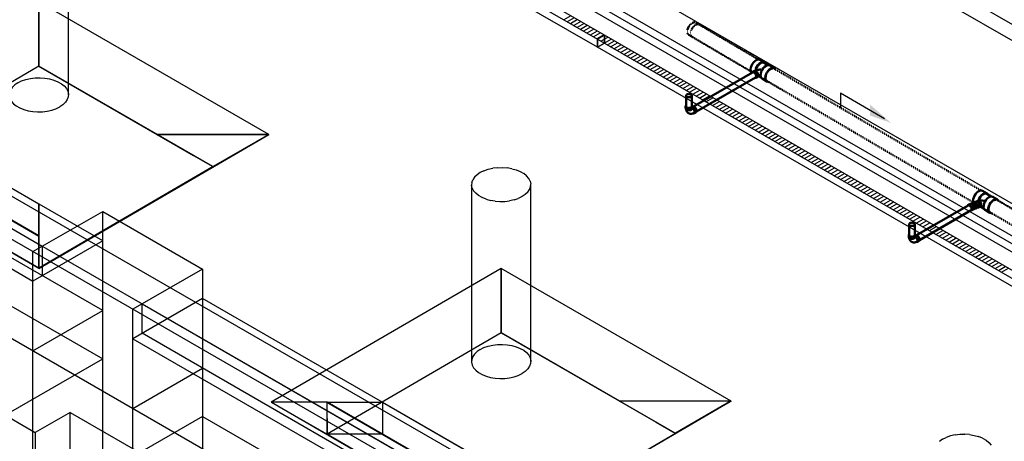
# Model space of a CAD drawing. Header units: inches. Extents: x 169 to 20644, y -1032 to 721.
# Tile 24 of 42: x 1541 to 2140, y -132 to 125. Entities that reach past the tile are written whole.
import ezdxf

# ---------------------------------------------------------------- set-up
doc = ezdxf.new("R2010")
doc.units = ezdxf.units.IN
doc.header["$LTSCALE"] = 0.5
doc.header["$MEASUREMENT"] = 0
doc.linetypes.add('Dash - 1_16_', pattern=[0.1875, 0.125, -0.0625])
doc.linetypes.add('Dot 1_32_', pattern=[0.03125, 0, -0.03125])
for name, color, linetype in [('M-SECT-PATT', 8, 'Continuous'), ('P-PIPE', 3, 'Continuous'), ('P-SANR-FIXT', 6, 'Continuous'), ('S-ANNO-DIMS', 1, 'Continuous')]:
    doc.layers.add(name, color=color, linetype=linetype)

# ---------------------------------------------------------------- blocks, each defined once
blk = doc.blocks.new('USM_H_Trench_Drain - USM_H_Trench_Drain-1077231-DRAINAGE ISOMETRIC')
at = {"layer": 'M-SECT-PATT'}
for p, q in [((1876.19, 127.37), (1871.95, 124.92)), ((1878.19, 126.21), (1873.95, 123.76)), ((1880.19, 125.06), (1875.95, 122.61)), ((1882.19, 123.9), (1877.95, 121.45)), ((1884.19, 122.75), (1879.95, 120.3)), ((1886.19, 121.59), (1881.95, 119.14)), ((1888.19, 120.44), (1883.95, 117.99)), ((1890.19, 119.28), (1885.95, 116.83)), ((1892.19, 118.13), (1887.95, 115.68)), ((1894.19, 116.97), (1889.95, 114.52)), ((1896.19, 115.82), (1891.95, 113.37))]:
    blk.add_line(p, q, dxfattribs=at)
at = {"layer": 'P-SANR-FIXT', "color": 1}
for p, q in [((1896.63, 115.57), (1231.95, 499.32)), ((1231.95, 494.42), (1892.38, 113.12)), ((1231.95, 494.42), (1896.63, 110.67)), ((1892.38, 108.22), (1231.95, 489.52)), ((1892.38, 113.12), (1896.63, 115.57)), ((1896.63, 110.67), (1896.63, 115.57)), ((1892.38, 108.22), (1892.38, 113.12)), ((1896.63, 110.67), (1892.38, 108.22))]:
    blk.add_line(p, q, dxfattribs=at)
blk = doc.blocks.new('USM_H_Trench_Drain - USM_H_Trench_Drain-1077597-DRAINAGE ISOMETRIC')
at = {"layer": 'M-SECT-PATT'}
for p, q in [((1894.38, 111.96), (1898.63, 114.41)), ((1896.38, 110.81), (1900.63, 113.26)), ((1898.38, 109.65), (1902.63, 112.1)), ((1900.38, 108.5), (1904.63, 110.95)), ((1902.38, 107.34), (1906.63, 109.79)), ((1904.38, 106.19), (1908.63, 108.64)), ((1906.38, 105.03), (1910.63, 107.48)), ((1908.38, 103.88), (1912.63, 106.33)), ((1910.38, 102.73), (1914.63, 105.17)), ((1912.38, 101.57), (1916.63, 104.02)), ((1914.38, 100.42), (1918.63, 102.87)), ((1916.38, 99.26), (1920.63, 101.71)), ((1918.38, 98.11), (1922.63, 100.56)), ((1920.38, 96.95), (1924.63, 99.4)), ((1922.38, 95.8), (1926.63, 98.25)), ((1924.38, 94.64), (1928.63, 97.09)), ((1926.38, 93.49), (1930.63, 95.94)), ((1928.38, 92.33), (1932.63, 94.78)), ((1930.38, 91.18), (1934.63, 93.63)), ((1932.38, 90.02), (1936.63, 92.47)), ((1934.38, 88.87), (1938.63, 91.32)), ((1936.38, 87.71), (1940.63, 90.16)), ((1938.38, 86.56), (1942.63, 89.01)), ((1940.38, 85.4), (1944.63, 87.85)), ((1942.38, 84.25), (1946.63, 86.7)), ((1944.38, 83.1), (1948.63, 85.54)), ((1946.38, 81.94), (1950.63, 84.39)), ((1948.38, 80.79), (1952.63, 83.24)), ((1950.38, 79.63), (1954.63, 82.08)), ((1952.38, 78.48), (1956.63, 80.93)), ((1954.38, 77.32), (1958.63, 79.77)), ((1956.38, 76.17), (1960.63, 78.62)), ((1958.38, 75.01), (1962.63, 77.46)), ((1960.38, 73.86), (1964.63, 76.31)), ((1962.38, 72.7), (1966.63, 75.15)), ((1964.38, 71.55), (1968.63, 74)), ((1966.38, 70.39), (1970.63, 72.84)), ((1968.38, 69.24), (1972.63, 71.69)), ((1970.38, 68.08), (1974.63, 70.53)), ((1972.38, 66.93), (1976.63, 69.38)), ((1974.38, 65.77), (1978.63, 68.22)), ((1976.38, 64.62), (1980.63, 67.07)), ((1978.38, 63.47), (1982.63, 65.91)), ((1980.38, 62.31), (1984.63, 64.76)), ((1982.38, 61.16), (1986.63, 63.61)), ((1984.38, 60), (1988.63, 62.45)), ((1986.38, 58.85), (1990.63, 61.3)), ((1988.38, 57.69), (1992.63, 60.14)), ((1990.38, 56.54), (1994.63, 58.99)), ((1992.38, 55.38), (1996.63, 57.83)), ((1994.38, 54.23), (1998.63, 56.68)), ((1996.38, 53.07), (2000.63, 55.52)), ((1998.38, 51.92), (2002.63, 54.37)), ((2000.38, 50.76), (2004.63, 53.21)), ((2002.38, 49.61), (2006.63, 52.06)), ((2004.38, 48.45), (2008.63, 50.9)), ((2006.38, 47.3), (2010.63, 49.75)), ((2008.38, 46.14), (2012.63, 48.59)), ((2010.38, 44.99), (2014.63, 47.44)), ((2012.38, 43.84), (2016.63, 46.29)), ((2014.38, 42.68), (2018.63, 45.13)), ((2016.38, 41.53), (2020.63, 43.98)), ((2018.38, 40.37), (2022.63, 42.82)), ((2020.38, 39.22), (2024.63, 41.67)), ((2022.38, 38.06), (2026.63, 40.51)), ((2024.38, 36.91), (2028.63, 39.36)), ((2026.38, 35.75), (2030.63, 38.2)), ((2028.38, 34.6), (2032.63, 37.05)), ((2030.38, 33.44), (2034.63, 35.89)), ((2032.38, 32.29), (2036.63, 34.74)), ((2034.38, 31.13), (2038.63, 33.58)), ((2036.38, 29.98), (2040.63, 32.43)), ((2038.38, 28.82), (2042.63, 31.27)), ((2040.38, 27.67), (2044.63, 30.12)), ((2042.38, 26.52), (2046.63, 28.96)), ((2044.38, 25.36), (2048.63, 27.81)), ((2046.38, 24.21), (2050.63, 26.66)), ((2048.38, 23.05), (2052.63, 25.5)), ((2050.38, 21.9), (2054.63, 24.35)), ((2052.38, 20.74), (2056.63, 23.19)), ((2054.38, 19.59), (2058.63, 22.04)), ((2056.38, 18.43), (2060.63, 20.88)), ((2058.38, 17.28), (2062.63, 19.73)), ((2060.38, 16.12), (2064.63, 18.57)), ((2062.38, 14.97), (2066.63, 17.42)), ((2064.38, 13.81), (2068.63, 16.26)), ((2066.38, 12.66), (2070.63, 15.11)), ((2068.38, 11.5), (2072.63, 13.95)), ((2070.38, 10.35), (2074.63, 12.8)), ((2072.38, 9.19), (2076.63, 11.64)), ((2074.38, 8.04), (2078.63, 10.49)), ((2076.38, 6.89), (2080.63, 9.33)), ((2078.38, 5.73), (2082.63, 8.18)), ((2080.38, 4.58), (2084.63, 7.03)), ((2082.38, 3.42), (2086.63, 5.87)), ((2084.38, 2.27), (2088.63, 4.72)), ((2086.38, 1.11), (2090.63, 3.56)), ((2088.38, -0.04), (2092.63, 2.41)), ((2090.38, -1.2), (2094.63, 1.25)), ((2092.38, -2.35), (2096.63, 0.1)), ((2094.38, -3.51), (2098.63, -1.06)), ((2096.38, -4.66), (2100.63, -2.21)), ((2098.38, -5.82), (2102.63, -3.37)), ((2100.38, -6.97), (2104.63, -4.52)), ((2102.38, -8.13), (2106.63, -5.68)), ((2104.38, -9.28), (2108.63, -6.83)), ((2106.38, -10.44), (2110.63, -7.99)), ((2108.38, -11.59), (2112.63, -9.14)), ((2110.38, -12.74), (2114.63, -10.3)), ((2112.38, -13.9), (2116.63, -11.45)), ((2114.38, -15.05), (2118.63, -12.6)), ((2116.38, -16.21), (2120.63, -13.76)), ((2118.38, -17.36), (2122.63, -14.91)), ((2120.38, -18.52), (2124.63, -16.07)), ((2122.38, -19.67), (2126.63, -17.22)), ((2124.38, -20.83), (2128.63, -18.38)), ((2126.38, -21.98), (2130.63, -19.53)), ((2128.38, -23.14), (2132.63, -20.69)), ((2130.38, -24.29), (2134.63, -21.84)), ((2132.38, -25.45), (2136.63, -23)), ((2134.38, -26.6), (2138.63, -24.15)), ((2136.38, -27.76), (2140.63, -25.31)), ((2138.38, -28.91), (2142.63, -26.46))]:
    blk.add_line(p, q, dxfattribs=at)
at = {"layer": 'P-SANR-FIXT', "color": 1}
for p, q in [((1896.63, 115.57), (1892.38, 113.12)), ((2561.31, -268.19), (1896.63, 115.57)), ((1896.63, 115.57), (1896.63, 110.67)), ((1892.38, 113.12), (2552.82, -268.19)), ((1892.38, 113.12), (1892.38, 108.22)), ((1892.38, 108.22), (1896.63, 110.67)), ((2552.82, -273.09), (1892.38, 108.22)), ((1896.63, 110.67), (2561.31, -273.09))]:
    blk.add_line(p, q, dxfattribs=at)
blk = doc.blocks.new('Tee Reducing Sanitary - PVC - Sch 40 - DWV - Standard-1077592-DRAINAGE ISOMETRIC')
at = {"layer": 'P-PIPE', "color": 90, "lineweight": 50}
for p, q in [((1994.03, 99.01), (1991.21, 100.66)), ((1996.36, 97.29), (1993.88, 98.75)), ((2000.08, 95.44), (1997.26, 97.1)), ((1987.77, 93.72), (1986.71, 93.11)), ((1988.69, 89.68), (1989.75, 90.3)), ((1990.34, 90.76), (1991.96, 89.81)), ((1992.56, 89.11), (1995.37, 87.46))]:
    blk.add_line(p, q, dxfattribs=at)
for points in [[(1985.58, 94.78, 0), (1985.7, 95.82, 0), (1986.04, 96.92, 0), (1986.57, 98, 0), (1987.25, 98.99, 0), (1988.05, 99.82, 0), (1988.9, 100.44, 0), (1989.74, 100.8, 0), (1990.53, 100.88, 0), (1991.2, 100.67, 0), (1991.21, 100.66, 0)], [(1994.62, 98.34, 0), (1994.53, 98.54, 0), (1994.02, 99.01, 0), (1993.34, 99.22, 0), (1992.56, 99.14, 0), (1991.71, 98.78, 0), (1990.86, 98.16, 0), (1990.07, 97.33, 0), (1989.38, 96.34, 0), (1988.85, 95.26, 0), (1988.52, 94.16, 0), (1988.48, 93.83, 0)], [(1988.7, 94.03, 0), (1988.72, 94.22, 0), (1989.03, 95.24, 0), (1989.53, 96.25, 0), (1990.17, 97.18, 0), (1990.91, 97.96, 0), (1991.71, 98.54, 0), (1992.5, 98.88, 0), (1993.24, 98.95, 0), (1993.85, 98.76, 0)], [(1991.63, 91.21, 0), (1991.75, 92.25, 0), (1992.09, 93.35, 0), (1992.62, 94.43, 0), (1993.3, 95.42, 0), (1994.1, 96.25, 0), (1994.95, 96.87, 0), (1995.79, 97.23, 0), (1996.58, 97.31, 0), (1997.24, 97.11, 0)], [(1986.43, 92.76, 0), (1986.01, 93.15, 0), (1985.69, 93.87, 0), (1985.58, 94.78, 0)], [(1989.1, 90.57, 0), (1989.06, 91.02, 0), (1988.92, 91.49, 0), (1988.7, 91.95, 0), (1988.41, 92.38, 0), (1988.08, 92.74, 0), (1987.72, 93, 0), (1987.35, 93.16, 0), (1987.02, 93.2, 0), (1986.72, 93.12, 0), (1986.5, 92.92, 0), (1986.39, 92.68, 0)], [(1987.78, 93.73, 0), (1988.08, 93.81, 0), (1988.42, 93.78, 0), (1988.78, 93.62, 0), (1989.14, 93.35, 0), (1989.48, 92.99, 0), (1989.76, 92.56, 0), (1989.98, 92.1, 0), (1990.12, 91.63, 0), (1990.16, 91.19, 0)], [(1988.28, 89.61, 0), (1988.39, 89.59, 0), (1988.68, 89.68, 0), (1988.91, 89.88, 0), (1989.05, 90.18, 0), (1989.1, 90.57, 0)], [(1988.37, 93.78, 0), (1988.56, 93.87, 0), (1988.79, 93.97, 0), (1989.03, 94.06, 0), (1989.27, 94.15, 0), (1989.51, 94.23, 0), (1989.76, 94.31, 0), (1990.01, 94.37, 0), (1990.26, 94.44, 0), (1990.52, 94.49, 0), (1990.78, 94.54, 0), (1991.04, 94.59, 0), (1991.31, 94.62, 0), (1991.57, 94.65, 0), (1991.84, 94.68, 0), (1991.87, 94.68, 0)], [(1990.16, 91.19, 0), (1990.11, 90.8, 0), (1989.97, 90.49, 0), (1989.74, 90.29, 0)], [(1990.08, 90.72, 0), (1990.13, 90.74, 0), (1990.27, 90.79, 0), (1990.42, 90.84, 0), (1990.57, 90.89, 0), (1990.72, 90.94, 0), (1990.89, 90.99, 0), (1991.05, 91.03, 0), (1991.22, 91.06, 0), (1991.4, 91.1, 0), (1991.44, 91.1, 0)], [(1992.56, 89.12, 0), (1992.06, 89.59, 0), (1991.74, 90.3, 0), (1991.63, 91.21, 0)], [(2000.74, 94.62, 0), (2000.58, 94.97, 0), (2000.07, 95.45, 0), (1999.39, 95.65, 0), (1998.61, 95.57, 0), (1997.76, 95.21, 0), (1996.91, 94.59, 0), (1996.12, 93.76, 0), (1995.43, 92.77, 0), (1994.9, 91.69, 0), (1994.57, 90.6, 0), (1994.45, 89.56, 0)], [(1994.45, 89.56, 0), (1994.55, 88.65, 0), (1994.87, 87.93, 0), (1995.38, 87.45, 0), (1996.06, 87.24, 0), (1996.15, 87.25, 0)]]:
    blk.add_polyline3d(points, dxfattribs=at)
blk = doc.blocks.new('Bend - PVC - Sch 40 - DWV_USACE - Standard-1118563-DRAINAGE ISOMETRIC')
at = {"layer": 'P-PIPE', "color": 90, "lineweight": 50}
for p, q in [((2118.98, 12.71), (2117.92, 12.1)), ((2121.5, 13.78), (2120.46, 13.39)), ((2119.89, 8.67), (2120.96, 9.28)), ((2121.8, 9.68), (2122.84, 10.07))]:
    blk.add_line(p, q, dxfattribs=at)
for points in [[(2118.91, 12, 0), (2118.54, 12.15, 0), (2118.21, 12.19, 0), (2117.92, 12.1, 0), (2117.69, 11.89, 0), (2117.55, 11.58, 0), (2117.54, 11.46, 0)], [(2119.27, 8.61, 0), (2119.61, 8.58, 0), (2119.89, 8.67, 0), (2120.12, 8.87, 0), (2120.26, 9.18, 0), (2120.3, 9.57, 0), (2120.26, 10.02, 0), (2120.12, 10.49, 0), (2119.89, 10.95, 0), (2119.61, 11.38, 0), (2119.27, 11.73, 0), (2118.91, 12, 0)], [(2119, 12.71, 0), (2119.27, 12.8, 0), (2119.6, 12.76, 0), (2119.97, 12.61, 0)], [(2120.49, 13.18, 0), (2120.17, 13.05, 0), (2119.84, 12.9, 0), (2119.59, 12.78, 0)], [(2121.35, 13.27, 0), (2120.98, 13.42, 0), (2120.62, 13.44, 0), (2120.29, 13.33, 0), (2120.02, 13.1, 0), (2119.93, 12.96, 0)], [(2119.97, 12.61, 0), (2120.33, 12.35, 0), (2120.67, 11.99, 0), (2120.96, 11.57, 0), (2121.18, 11.1, 0), (2121.32, 10.63, 0), (2121.37, 10.19, 0), (2121.32, 9.8, 0), (2121.18, 9.49, 0), (2120.96, 9.28, 0), (2120.95, 9.28, 0)], [(2121.32, 13.07, 0), (2120.89, 13.22, 0), (2120.5, 13.17, 0)], [(2121.27, 9.65, 0), (2121.6, 9.63, 0), (2121.8, 9.68, 0), (2122.2, 9.97, 0), (2122.4, 10.31, 0), (2122.51, 10.73, 0), (2122.52, 11.21, 0), (2122.44, 11.7, 0), (2122.27, 12.19, 0), (2122.02, 12.63, 0), (2121.7, 13, 0), (2121.35, 13.27, 0)], [(2121.72, 9.9, 0), (2121.74, 9.91, 0), (2122.07, 10.15, 0), (2122.29, 10.57, 0), (2122.36, 11.1, 0), (2122.29, 11.68, 0), (2122.07, 12.25, 0), (2121.73, 12.73, 0), (2121.32, 13.07, 0)], [(2121.5, 13.78, 0), (2121.66, 13.83, 0), (2122.02, 13.81, 0), (2122.39, 13.66, 0)], [(2122.39, 13.66, 0), (2122.75, 13.39, 0), (2123.06, 13.02, 0), (2123.31, 12.58, 0), (2123.49, 12.09, 0), (2123.57, 11.6, 0), (2123.55, 11.12, 0), (2123.44, 10.7, 0), (2123.24, 10.36, 0), (2122.97, 10.13, 0), (2122.84, 10.07, 0)], [(2121.72, 9.9, 0), (2121.53, 9.82, 0), (2121.33, 9.73, 0), (2121.3, 9.72, 0)]]:
    blk.add_polyline3d(points, dxfattribs=at)
blk = doc.blocks.new('Tee Reducing Sanitary - PVC - Sch 40 - DWV - Standard-1118564-DRAINAGE ISOMETRIC')
at = {"layer": 'P-PIPE', "color": 90, "lineweight": 50}
for p, q in [((2129.52, 19.15), (2126.7, 20.81)), ((2132.05, 17.32), (2129.37, 18.89)), ((2123.89, 14.69), (2122.85, 14.3)), ((2135.84, 15.42), (2133.03, 17.08)), ((2124.23, 10.59), (2125.28, 10.98)), ((2125.48, 11.11), (2127.7, 9.81)), ((2128.32, 9.1), (2131.13, 7.44))]:
    blk.add_line(p, q, dxfattribs=at)
for points in [[(2121.13, 15.6, 0), (2121.4, 16.69, 0), (2121.86, 17.78, 0), (2122.5, 18.81, 0), (2123.26, 19.7, 0), (2124.1, 20.4, 0), (2124.95, 20.85, 0), (2125.77, 21.03, 0), (2126.48, 20.91, 0), (2126.7, 20.81, 0)], [(2130.11, 18.46, 0), (2129.87, 18.87, 0), (2129.3, 19.26, 0), (2128.58, 19.37, 0), (2127.77, 19.19, 0), (2126.91, 18.74, 0), (2126.08, 18.05, 0), (2125.31, 17.15, 0), (2124.68, 16.13, 0), (2124.21, 15.03, 0), (2124.15, 14.78, 0)], [(2124.33, 14.75, 0), (2124.4, 15.04, 0), (2124.83, 16.06, 0), (2125.43, 17.03, 0), (2126.14, 17.86, 0), (2126.93, 18.51, 0), (2127.73, 18.94, 0), (2128.49, 19.1, 0), (2129.16, 19, 0), (2129.37, 18.89, 0)], [(2121.19, 14.08, 0), (2121.08, 14.6, 0), (2121.13, 15.6, 0)], [(2124.94, 11.62, 0), (2124.96, 12.1, 0), (2124.88, 12.59, 0), (2124.71, 13.08, 0), (2124.46, 13.53, 0), (2124.15, 13.9, 0), (2123.8, 14.17, 0), (2123.43, 14.33, 0), (2123.07, 14.35, 0), (2122.74, 14.25, 0), (2122.46, 14.02, 0), (2122.36, 13.86, 0)], [(2123.89, 14.69, 0), (2124.11, 14.74, 0), (2124.47, 14.72, 0), (2124.84, 14.56, 0), (2125.2, 14.29, 0), (2125.51, 13.92, 0), (2125.76, 13.47, 0), (2125.92, 12.98, 0), (2126, 12.49, 0), (2125.98, 12.01, 0)], [(2125.98, 12.01, 0), (2125.87, 11.59, 0), (2125.67, 11.26, 0), (2125.39, 11.04, 0), (2125.28, 10.98, 0)], [(2127.45, 11.88, 0), (2127.72, 12.96, 0), (2128.18, 14.06, 0), (2128.82, 15.09, 0), (2129.58, 15.98, 0), (2130.42, 16.67, 0), (2131.28, 17.12, 0), (2132.09, 17.3, 0), (2132.81, 17.19, 0), (2133.03, 17.08, 0)], [(2136.57, 14.51, 0), (2136.19, 15.14, 0), (2135.62, 15.53, 0), (2134.9, 15.64, 0), (2134.09, 15.47, 0), (2133.23, 15.02, 0), (2132.4, 14.32, 0), (2131.63, 13.43, 0), (2131, 12.4, 0), (2130.53, 11.31, 0), (2130.26, 10.22, 0)], [(2123.69, 10.57, 0), (2124.02, 10.54, 0), (2124.35, 10.65, 0), (2124.62, 10.87, 0), (2124.82, 11.2, 0), (2124.94, 11.62, 0)], [(2128.32, 9.1, 0), (2127.97, 9.38, 0), (2127.58, 10.02, 0), (2127.4, 10.88, 0), (2127.45, 11.88, 0)], [(2130.26, 10.22, 0), (2130.22, 9.22, 0), (2130.39, 8.37, 0), (2130.78, 7.72, 0), (2131.35, 7.33, 0), (2132.07, 7.22, 0), (2132.17, 7.24, 0)]]:
    blk.add_polyline3d(points, dxfattribs=at)
for centre, radius, start, end in [((2126.29, -1.1), 15.88, 81.89854, 96.26459), ((2126.14, 6.25), 5.06, 75.42787, 95.24309)]:
    blk.add_arc(centre, radius, start, end, dxfattribs=at)
blk = doc.blocks.new('Plug - PVC - Sch 40 - DWV_USACE - Standard-1118566-DRAINAGE ISOMETRIC')
at = {"layer": 'P-PIPE', "color": 90, "lineweight": 50}
for p, q in [((1948, 120.95), (1947.82, 120.84)), ((1947.82, 120.84), (1947.88, 120.81)), ((1947.82, 120.84), (1947.82, 120.6))]:
    blk.add_line(p, q, dxfattribs=at)
blk = doc.blocks.new('Bend - PVC - Sch 40 - DWV_USACE - Standard-V1-DRAINAGE ISOMETRIC')
at = {"layer": 'P-PIPE', "color": 90, "lineweight": 50}
for p, q in [((1702.8, 212.65), (1702.8, 211.43)), ((1706.76, 211.43), (1706.76, 212.65)), ((1707.02, 212.51), (1706.77, 212.36)), ((1707.94, 208.46), (1709, 209.08))]:
    blk.add_line(p, q, dxfattribs=at)
for points in [[(1703.06, 213.22, 0), (1702.87, 212.95, 0), (1702.8, 212.65, 0), (1702.87, 212.36, 0), (1703.07, 212.08, 0), (1703.38, 211.85, 0)], [(1703.38, 210.62, 0), (1703.07, 210.86, 0), (1702.87, 211.13, 0), (1702.8, 211.43, 0), (1702.8, 211.43, 0)], [(1704.54, 208.51, 0), (1704.38, 208.61, 0), (1704.22, 208.73, 0), (1704.08, 208.85, 0), (1703.94, 208.98, 0), (1703.81, 209.12, 0), (1703.7, 209.26, 0), (1703.59, 209.41, 0), (1703.5, 209.56, 0), (1703.41, 209.72, 0), (1703.34, 209.88, 0), (1703.27, 210.03, 0), (1703.22, 210.2, 0), (1703.17, 210.36, 0), (1703.13, 210.52, 0), (1703.09, 210.68, 0), (1703.07, 210.84, 0), (1703.07, 210.86, 0)], [(1703.38, 211.85, 0), (1703.79, 211.66, 0), (1704.27, 211.55, 0), (1704.78, 211.51, 0), (1705.29, 211.55, 0), (1705.77, 211.66, 0), (1706.18, 211.85, 0), (1706.49, 212.08, 0), (1706.69, 212.36, 0), (1706.76, 212.65, 0), (1706.69, 212.95, 0), (1706.53, 213.17, 0)], [(1706.76, 211.43, 0), (1706.69, 211.13, 0), (1706.49, 210.86, 0), (1706.18, 210.62, 0), (1705.77, 210.44, 0), (1705.29, 210.33, 0), (1704.78, 210.29, 0), (1704.27, 210.33, 0), (1703.79, 210.44, 0), (1703.38, 210.62, 0)], [(1706.95, 211.79, 0), (1706.79, 211.86, 0)], [(1707.31, 208.41, 0), (1707.65, 208.38, 0), (1707.94, 208.46, 0), (1708.16, 208.67, 0), (1708.3, 208.98, 0), (1708.34, 209.37, 0), (1708.3, 209.82, 0), (1708.16, 210.29, 0), (1707.94, 210.75, 0), (1707.65, 211.17, 0), (1707.31, 211.53, 0), (1706.95, 211.79, 0)], [(1707.74, 208.63, 0), (1708.02, 208.85, 0), (1708.16, 209.23, 0), (1708.16, 209.72, 0), (1708.02, 210.27, 0), (1707.74, 210.81, 0), (1707.37, 211.28, 0), (1706.95, 211.61, 0)], [(1707.02, 212.51, 0), (1707.31, 212.59, 0), (1707.64, 212.56, 0), (1708.01, 212.41, 0)], [(1708.01, 212.41, 0), (1708.37, 212.14, 0), (1708.71, 211.79, 0), (1709, 211.36, 0), (1709.22, 210.9, 0), (1709.36, 210.43, 0), (1709.41, 209.98, 0), (1709.36, 209.59, 0), (1709.22, 209.28, 0), (1709, 209.08, 0), (1708.99, 209.08, 0)], [(1704.54, 208.51, 0), (1704.71, 208.42, 0), (1704.88, 208.34, 0), (1705.06, 208.28, 0), (1705.24, 208.22, 0), (1705.43, 208.18, 0), (1705.61, 208.16, 0), (1705.79, 208.14, 0), (1705.97, 208.13, 0), (1706.15, 208.14, 0), (1706.32, 208.15, 0), (1706.49, 208.18, 0), (1706.66, 208.21, 0), (1706.82, 208.25, 0), (1706.98, 208.29, 0), (1707.14, 208.35, 0), (1707.29, 208.4, 0), (1707.44, 208.47, 0), (1707.59, 208.54, 0), (1707.73, 208.61, 0), (1707.74, 208.63, 0)]]:
    blk.add_polyline3d(points, dxfattribs=at)
blk.add_arc((1706.59, 211.11), 0.613, 54.80134, 71.94367, dxfattribs=at)
blk = doc.blocks.new('Mechanical_Box_H_rvt-1-DRAINAGE ISOMETRIC')
at = {"layer": 'P-PIPE', "color": 90, "linetype": 'Dash - 1_16_', "lineweight": 50}
for p, q in [((1990.25, 100.86), (1952.23, 123.27)), ((1947.85, 115.84), (1949.05, 115.13)), ((1947.86, 115.83), (1985.86, 93.43)), ((2125.63, 21.07), (1999.91, 95.16)), ((1995.53, 87.73), (2121.12, 13.72)), ((2122.93, 14.09), (2122.12, 13.78)), ((2261.5, -59.01), (2135.68, 15.15)), ((2123.34, 10.5), (2124.15, 10.81)), ((2131.3, 7.72), (2255.29, -65.37))]:
    blk.add_line(p, q, dxfattribs=at)
at = {"layer": 'P-PIPE', "color": 90, "lineweight": 50}
for p, q in [((1986.83, 92.91), (1950.84, 72.14)), ((1952.59, 69.1), (1988.58, 89.88)), ((1946.27, 78.75), (1946.27, 72.22)), ((1949.77, 72.22), (1949.77, 78.75)), ((2118.03, 11.9), (2086.59, -6.26)), ((2088.34, -9.29), (2119.78, 8.87)), ((2082.04, 0.36), (2082.04, -6.17)), ((2085.54, -6.17), (2085.54, 0.36))]:
    blk.add_line(p, q, dxfattribs=at)
at = {"layer": 'P-PIPE', "color": 90, "linetype": 'Dot 1_32_', "lineweight": 50}
for points in [[(1946.99, 117.79, 0), (1947.1, 118.76, 0), (1947.41, 119.78, 0), (1947.91, 120.79, 0), (1948.54, 121.71, 0), (1949.28, 122.48, 0), (1950.07, 123.06, 0)], [(1949.02, 116.62, 0), (1949.13, 117.59, 0), (1949.44, 118.61, 0), (1949.93, 119.61, 0), (1950.57, 120.53, 0), (1951.31, 121.31, 0), (1952.1, 121.88, 0)], [(1950.07, 123.06, 0), (1950.86, 123.39, 0), (1951.59, 123.47, 0), (1952.22, 123.27, 0), (1952.23, 123.27, 0)], [(1952.1, 121.88, 0), (1952.89, 122.22, 0), (1953.62, 122.3, 0), (1954.25, 122.1, 0), (1954.26, 122.09, 0)], [(1947.86, 115.83, 0), (1947.38, 116.28, 0), (1947.09, 116.95, 0), (1946.99, 117.79, 0)], [(1949.89, 114.66, 0), (1949.41, 115.11, 0), (1949.11, 115.77, 0), (1949.02, 116.62, 0)], [(1994.67, 89.69, 0), (1994.79, 90.65, 0), (1995.1, 91.68, 0), (1995.59, 92.68, 0), (1996.23, 93.6, 0), (1996.97, 94.38, 0), (1997.76, 94.95, 0)], [(1997.76, 94.95, 0), (1998.54, 95.29, 0), (1999.28, 95.36, 0), (1999.9, 95.17, 0), (1999.91, 95.16, 0)], [(1995.55, 87.73, 0), (1995.07, 88.17, 0), (1994.77, 88.84, 0), (1994.67, 89.69, 0)], [(2130.44, 9.67, 0), (2130.55, 10.64, 0), (2130.86, 11.66, 0), (2131.35, 12.66, 0), (2131.99, 13.58, 0), (2132.73, 14.36, 0), (2133.52, 14.93, 0)], [(2133.52, 14.93, 0), (2134.31, 15.27, 0), (2135.04, 15.34, 0), (2135.68, 15.15, 0)], [(2131.31, 7.71, 0), (2130.83, 8.15, 0), (2130.53, 8.82, 0), (2130.44, 9.67, 0)]]:
    blk.add_polyline3d(points, dxfattribs=at)
at = {"layer": 'P-PIPE', "color": 90, "lineweight": 50}
for points in [[(1986.83, 92.91, 0), (1987.08, 92.99, 0), (1987.38, 92.96, 0), (1987.7, 92.83, 0)], [(1987.7, 92.83, 0), (1988.02, 92.59, 0), (1988.32, 92.28, 0), (1988.58, 91.9, 0), (1988.77, 91.49, 0), (1988.9, 91.08, 0), (1988.94, 90.68, 0)], [(1988.94, 90.68, 0), (1988.9, 90.34, 0), (1988.77, 90.06, 0), (1988.58, 89.88, 0)], [(1946.79, 79.46, 0), (1946.51, 79.25, 0), (1946.33, 79.01, 0), (1946.27, 78.75, 0), (1946.33, 78.49, 0), (1946.51, 78.24, 0), (1946.79, 78.03, 0)], [(1949.26, 79.46, 0), (1948.9, 79.62, 0), (1948.48, 79.72, 0), (1948.02, 79.76, 0), (1947.57, 79.72, 0), (1947.15, 79.62, 0), (1946.79, 79.46, 0)], [(1946.79, 78.03, 0), (1947.15, 77.87, 0), (1947.57, 77.77, 0), (1948.02, 77.74, 0), (1948.48, 77.77, 0), (1948.9, 77.87, 0), (1949.26, 78.03, 0)], [(1949.26, 78.03, 0), (1949.54, 78.24, 0), (1949.71, 78.49, 0), (1949.77, 78.75, 0), (1949.71, 79.01, 0), (1949.54, 79.25, 0), (1949.26, 79.46, 0)], [(1946.79, 71.5, 0), (1946.51, 71.71, 0), (1946.33, 71.96, 0), (1946.28, 72.21, 0)], [(1949.77, 72.22, 0), (1949.71, 71.96, 0), (1949.54, 71.71, 0), (1949.26, 71.5, 0)], [(1949.26, 71.5, 0), (1948.9, 71.34, 0), (1948.48, 71.24, 0), (1948.02, 71.21, 0), (1947.57, 71.24, 0), (1947.15, 71.34, 0), (1946.79, 71.5, 0)], [(2122.93, 14.09, 0), (2123.11, 14.13, 0), (2123.43, 14.11, 0), (2123.76, 13.98, 0)], [(2123.76, 13.98, 0), (2124.07, 13.74, 0), (2124.35, 13.42, 0), (2124.57, 13.03, 0), (2124.72, 12.59, 0), (2124.79, 12.15, 0), (2124.78, 11.73, 0)], [(2118.03, 11.9, 0), (2118.29, 11.98, 0), (2118.59, 11.95, 0), (2118.91, 11.81, 0)], [(2118.91, 11.81, 0), (2119.23, 11.58, 0), (2119.52, 11.26, 0), (2119.78, 10.89, 0), (2119.98, 10.48, 0), (2120.1, 10.06, 0), (2120.14, 9.67, 0)], [(2120.14, 9.67, 0), (2120.1, 9.32, 0), (2119.98, 9.05, 0), (2119.78, 8.87, 0)], [(2124.78, 11.73, 0), (2124.68, 11.36, 0), (2124.51, 11.06, 0), (2124.26, 10.86, 0), (2124.15, 10.81, 0)], [(2082.55, 1.08, 0), (2082.27, 0.87, 0), (2082.1, 0.63, 0), (2082.04, 0.36, 0), (2082.1, 0.1, 0), (2082.27, -0.14, 0), (2082.55, -0.35, 0)], [(2085.03, 1.08, 0), (2084.66, 1.24, 0), (2084.24, 1.34, 0), (2083.79, 1.38, 0), (2083.34, 1.34, 0), (2082.91, 1.24, 0), (2082.55, 1.08, 0)], [(2085.03, -0.35, 0), (2085.3, -0.14, 0), (2085.48, 0.1, 0), (2085.54, 0.36, 0), (2085.48, 0.63, 0), (2085.3, 0.87, 0), (2085.03, 1.08, 0)], [(2082.55, -0.35, 0), (2082.91, -0.51, 0), (2083.34, -0.61, 0), (2083.79, -0.65, 0), (2084.24, -0.61, 0), (2084.66, -0.51, 0), (2085.03, -0.35, 0)], [(2082.55, -6.88, 0), (2082.27, -6.67, 0), (2082.09, -6.43, 0), (2082.04, -6.18, 0)], [(2085.02, -6.88, 0), (2084.66, -7.04, 0), (2084.24, -7.15, 0), (2083.79, -7.18, 0), (2083.33, -7.15, 0), (2082.91, -7.04, 0), (2082.55, -6.88, 0)], [(2085.54, -6.17, 0), (2085.48, -6.43, 0), (2085.3, -6.67, 0), (2085.02, -6.88, 0)]]:
    blk.add_polyline3d(points, dxfattribs=at)
for name, p in [('Plug - PVC - Sch 40 - DWV_USACE - Standard-1118566-DRAINAGE ISOMETRIC', (0, 0)), ('Tee Reducing Sanitary - PVC - Sch 40 - DWV - Standard-1077592-DRAINAGE ISOMETRIC', (0, 0)), ('Bend - PVC - Sch 40 - DWV_USACE - Standard-V1-DRAINAGE ISOMETRIC', (243.24, -140.44)), ('Tee Reducing Sanitary - PVC - Sch 40 - DWV - Standard-1118564-DRAINAGE ISOMETRIC', (0, 0)), ('Bend - PVC - Sch 40 - DWV_USACE - Standard-1118563-DRAINAGE ISOMETRIC', (0, 0)), ('Bend - PVC - Sch 40 - DWV_USACE - Standard-V1-DRAINAGE ISOMETRIC', (379.01, -218.82))]:
    blk.add_blockref(name, p, dxfattribs=at)
at = {"layer": 'P-SANR-FIXT', "color": 1, "lineweight": 50}
for name in ['USM_H_Trench_Drain - USM_H_Trench_Drain-1077231-DRAINAGE ISOMETRIC', 'USM_H_Trench_Drain - USM_H_Trench_Drain-1077597-DRAINAGE ISOMETRIC']:
    blk.add_blockref(name, (0, 0), dxfattribs=at)

msp = doc.modelspace()

# ---------------------------------------------------------------- hatches: boundary and pattern name
at = {"layer": 'S-ANNO-DIMS', "lineweight": -3}
h = msp.add_hatch(color=256, dxfattribs=at)
h.dxf.hatch_style = 1
h.paths.add_polyline_path([(2071.13, 62.08), (2058.27, 73.33), (2058.27, 66.66)])

# ---------------------------------------------------------------- linework, layer by layer
at = {"layer": 'M-SECT-PATT', "lineweight": -3}
for p, q in [((2595.28, -137.94), (1231.98, 649.17)), ((1219.25, 646.72), (2586.8, -142.83)), ((2402.95, -509.44), (470.43, 606.3)), ((2629.22, -266.79), (1231.98, 539.9)), ((2595.28, -266.94), (1231.98, 520.16)), ((1223.5, 515.26), (2586.8, -271.84)), ((1231.98, 515.41), (2629.22, -291.29)), ((799.23, 442.59), (2162.53, -344.51)), ((2162.53, -364.12), (799.23, 422.98)), ((1591.19, -52.2), (1052.38, 258.88)), ((1089.14, 208.26), (1591.19, -81.6)), ((1570.3, 79.3), (1570.3, 187.03)), ((1552.38, 96.75), (1552.3, 135.99)), ((1552.3, 135.99), (1552.3, 96.61)), ((1552.3, 96.71), (1552.3, 135.9)), ((1552.3, 135.9), (1552.38, 96.66)), ((1692.31, 55.06), (1552.3, 135.9)), ((1333.8, 114.36), (1554.42, -13.01)), ((1591.19, -9.75), (1370.57, 117.63)), ((1552.38, 96.75), (1446.32, 34.9)), ((1552.3, 96.61), (1552.3, 96.71)), ((1658.28, 35.52), (1552.3, 96.71)), ((1624.42, 54.97), (1552.3, 96.61)), ((1552.38, 96.66), (1552.38, 96.75)), ((1328.15, 93.13), (1548.76, -34.24)), ((1412.46, 54.35), (1552.38, -26.43)), ((1446.23, 54.45), (1552.38, -6.83)), ((1552.3, -6.72), (1446.34, 54.45)), ((1480.17, 54.45), (1552.3, 12.81)), ((1552.3, -26.48), (1692.31, 55.16)), ((1624.42, 54.97), (1692.31, 55.16)), ((1692.31, 55.06), (1624.42, 55.06)), ((1624.42, 55.06), (1624.42, 54.97)), ((1658.28, 35.52), (1692.31, 55.06)), ((1692.31, 55.16), (1658.45, 35.52)), ((1241.88, 51.49), (1550.18, -126.5)), ((1328.15, 50.68), (1874.03, -264.49)), ((1552.3, -26.38), (1446.23, 34.86)), ((1658.45, 35.52), (1552.3, -26.38)), ((1658.45, 35.52), (1658.28, 35.52)), ((1815.73, 24.55), (1815.73, -83.28)), ((1851.73, -83.18), (1851.73, 24.55)), ((1552.38, -6.83), (1552.3, 12.81)), ((1552.3, 12.81), (1552.3, -6.72)), ((1548.76, -16.28), (1591.19, 8.22)), ((1591.19, -189.37), (1591.19, 8.22)), ((1591.19, 8.22), (1652, -26.89)), ((1591.19, -9.75), (1548.76, -34.24)), ((1552.3, -26.38), (1552.3, -6.72)), ((1552.38, -26.33), (1552.3, -6.79)), ((1552.3, -6.79), (1552.3, -26.38)), ((1552.3, -26.48), (1552.3, -6.79)), ((1552.38, -26.43), (1552.38, -6.83)), ((1548.76, -213.87), (1548.76, -16.28)), ((1554.42, -13.01), (1554.42, -30.97)), ((1552.38, -26.33), (1552.3, -26.48)), ((1652, -26.89), (1609.58, -51.39)), ((1652, -26.89), (1652, -224.48)), ((1833.73, -26.49), (1693.72, -108.13)), ((1833.81, -65.73), (1833.73, -26.49)), ((1833.73, -26.49), (1833.73, -65.88)), ((1833.73, -65.78), (1833.73, -26.59)), ((1833.73, -26.59), (1833.81, -65.83)), ((1973.74, -107.42), (1833.73, -26.59)), ((1652, -44.85), (1609.58, -69.35)), ((1872.62, -172.23), (1652, -44.85)), ((1548.76, -76.7), (1591.19, -52.2)), ((1609.58, -248.98), (1609.58, -51.39)), ((1615.23, -66.08), (1615.23, -48.12)), ((1615.23, -48.12), (1835.85, -175.49)), ((1833.81, -65.73), (1727.75, -127.58)), ((1833.73, -65.88), (1833.73, -65.78)), ((1939.71, -126.97), (1833.73, -65.78)), ((1905.85, -107.52), (1833.73, -65.88)), ((1833.81, -65.83), (1833.81, -65.73)), ((1609.58, -69.35), (1830.19, -196.72)), ((1872.62, -214.69), (1615.23, -66.08)), ((1506.34, -130.59), (1591.19, -81.6)), ((1609.58, -111.81), (1652, -87.31)), ((1833.73, -188.96), (1973.74, -107.32)), ((1905.85, -107.52), (1973.74, -107.32)), ((1973.74, -107.42), (1905.85, -107.42)), ((1905.85, -107.42), (1905.85, -107.52)), ((1939.71, -126.97), (1973.74, -107.42)), ((1973.74, -107.32), (1939.88, -126.97)), ((1727.66, -108.03), (1693.72, -108.13)), ((1693.72, -108.13), (1727.75, -127.58)), ((1727.77, -108.03), (1693.89, -108.13)), ((1693.89, -108.13), (1833.81, -188.91)), ((1727.66, -108.03), (1833.81, -169.32)), ((1727.66, -108.03), (1727.66, -127.63)), ((1727.66, -108.03), (1727.75, -127.58)), ((1833.73, -169.21), (1727.77, -108.03)), ((1727.77, -108.03), (1761.6, -108.03)), ((1761.6, -108.03), (1761.52, -127.58)), ((1761.6, -108.03), (1833.73, -149.67)), ((1571.39, -114.26), (1550.18, -126.5)), ((1571.39, -114.26), (1852.82, -276.74)), ((1571.39, -143.65), (1571.39, -114.26)), ((1652, -116.71), (1588.36, -153.45)), ((1652, -116.71), (1872.62, -244.08)), ((1550.18, -126.5), (1550.18, -155.9)), ((1761.52, -127.58), (1727.58, -127.58)), ((1727.66, -127.63), (1727.75, -127.58)), ((1833.73, -188.86), (1727.66, -127.63)), ((1833.81, -188.82), (1939.88, -126.97)), ((1939.88, -126.97), (1939.71, -126.97))]:
    msp.add_line(p, q, dxfattribs=at)
for points in [[(1552.38, 96.66, 0), (1564.19, 89.89, 0), (1646.56, 42.33, 0), (1658.28, 35.52, 0)], [(1539.57, 86.6, 0), (1537.65, 85.28, 0), (1536.13, 83.79, 0), (1535.05, 82.18, 0), (1534.44, 80.49, 0), (1534.32, 78.77, 0), (1534.68, 77.06, 0), (1535.53, 75.41, 0), (1536.84, 73.86, 0), (1538.56, 72.46, 0), (1540.67, 71.25, 0), (1543.09, 70.25, 0), (1545.76, 69.5, 0), (1548.61, 69.02, 0), (1551.56, 68.82, 0), (1554.53, 68.9, 0), (1557.44, 69.26, 0), (1560.21, 69.89, 0), (1562.76, 70.78, 0), (1565.03, 71.9, 0)], [(1539.57, 86.6, 0), (1541.84, 87.72, 0), (1544.39, 88.61, 0), (1547.16, 89.25, 0), (1550.07, 89.61, 0), (1553.04, 89.69, 0), (1555.99, 89.49, 0), (1558.84, 89, 0), (1561.51, 88.25, 0), (1563.93, 87.26, 0), (1566.04, 86.04, 0), (1567.76, 84.64, 0), (1569.07, 83.1, 0), (1569.92, 81.45, 0), (1570.28, 79.74, 0), (1570.16, 78.01, 0), (1569.55, 76.32, 0), (1568.47, 74.71, 0), (1566.95, 73.23, 0), (1565.03, 71.9, 0)], [(1821, 31.9, 0), (1819.08, 30.59, 0), (1817.56, 29.11, 0), (1816.48, 27.51, 0)], [(1823.27, 33.01, 0), (1821, 31.9, 0)], [(1823.27, 33.01, 0), (1825.82, 33.88, 0), (1828.59, 34.51, 0)], [(1831.5, 34.86, 0), (1828.59, 34.51, 0)], [(1831.5, 34.86, 0), (1834.47, 34.93, 0), (1837.42, 34.72, 0)], [(1840.27, 34.23, 0), (1837.42, 34.72, 0)], [(1840.27, 34.23, 0), (1842.94, 33.47, 0), (1845.36, 32.48, 0), (1847.46, 31.26, 0)], [(1851.35, 26.68, 0), (1850.5, 28.33, 0), (1849.19, 29.87, 0), (1847.46, 31.26, 0)], [(1815.87, 25.83, 0), (1815.74, 24.12, 0)], [(1816.11, 22.41, 0), (1815.74, 24.12, 0)], [(1815.87, 25.83, 0), (1816.48, 27.51, 0)], [(1849.9, 19.98, 0), (1850.98, 21.58, 0), (1851.59, 23.26, 0), (1851.71, 24.98, 0)], [(1851.35, 26.68, 0), (1851.71, 24.98, 0)], [(1816.11, 22.41, 0), (1816.96, 20.77, 0)], [(1824.51, 15.62, 0), (1822.09, 16.62, 0), (1819.99, 17.83, 0), (1818.27, 19.23, 0), (1816.96, 20.77, 0)], [(1849.9, 19.98, 0), (1848.38, 18.51, 0), (1846.46, 17.2, 0)], [(1824.51, 15.62, 0), (1827.19, 14.87, 0)], [(1830.03, 14.38, 0), (1827.19, 14.87, 0)], [(1830.03, 14.38, 0), (1832.98, 14.16, 0), (1835.95, 14.23, 0), (1838.86, 14.59, 0)], [(1841.63, 15.21, 0), (1838.86, 14.59, 0)], [(1841.63, 15.21, 0), (1844.19, 16.09, 0)], [(1846.46, 17.2, 0), (1844.19, 16.09, 0)], [(1833.81, -65.83, 0), (1845.62, -72.6, 0), (1927.99, -120.15, 0), (1939.71, -126.97, 0)], [(1821, -75.88, 0), (1819.08, -77.2, 0), (1817.56, -78.69, 0), (1816.48, -80.3, 0), (1815.87, -81.99, 0), (1815.74, -83.71, 0), (1816.11, -85.42, 0), (1816.96, -87.08, 0), (1818.27, -88.62, 0), (1819.99, -90.02, 0), (1822.09, -91.23, 0), (1824.51, -92.23, 0), (1827.19, -92.98, 0), (1830.03, -93.46, 0), (1832.98, -93.67, 0), (1835.95, -93.59, 0), (1838.86, -93.23, 0), (1841.63, -92.59, 0), (1844.19, -91.7, 0), (1846.46, -90.58, 0)], [(1821, -75.88, 0), (1823.27, -74.76, 0), (1825.82, -73.87, 0), (1828.59, -73.23, 0), (1831.5, -72.87, 0), (1834.47, -72.79, 0), (1837.42, -73, 0), (1840.27, -73.48, 0), (1842.94, -74.23, 0), (1845.36, -75.23, 0), (1847.46, -76.44, 0), (1849.19, -77.84, 0), (1850.5, -79.39, 0), (1851.35, -81.04, 0), (1851.71, -82.75, 0), (1851.59, -84.47, 0), (1850.98, -86.16, 0), (1849.9, -87.77, 0), (1848.38, -89.26, 0), (1846.46, -90.58, 0)], [(2102.43, -130.59, 0), (2100.51, -131.9, 0)], [(2102.43, -130.59, 0), (2104.7, -129.48, 0)], [(2110.02, -127.98, 0), (2107.25, -128.6, 0), (2104.7, -129.48, 0)], [(2110.02, -127.98, 0), (2112.93, -127.62, 0), (2115.9, -127.55, 0)], [(2118.85, -127.76, 0), (2115.9, -127.55, 0)], [(2118.85, -127.76, 0), (2121.7, -128.25, 0), (2124.37, -129.01, 0)], [(2126.79, -130.01, 0), (2124.37, -129.01, 0)], [(2126.79, -130.01, 0), (2128.89, -131.22, 0), (2130.62, -132.62, 0), (2131.93, -134.16, 0)]]:
    msp.add_polyline3d(points, dxfattribs=at)
at = {"layer": 'S-ANNO-DIMS', "lineweight": -3}
msp.add_lwpolyline([(2067.06, 64.54), (2040.26, 80.34), (2040.26, 71.39)], dxfattribs=at)

# ---------------------------------------------------------------- block references
at = {"layer": 'P-PIPE', "lineweight": -3}
msp.add_blockref('Mechanical_Box_H_rvt-1-DRAINAGE ISOMETRIC', (0, 0), dxfattribs=at)

doc.saveas('drawing.dxf')
